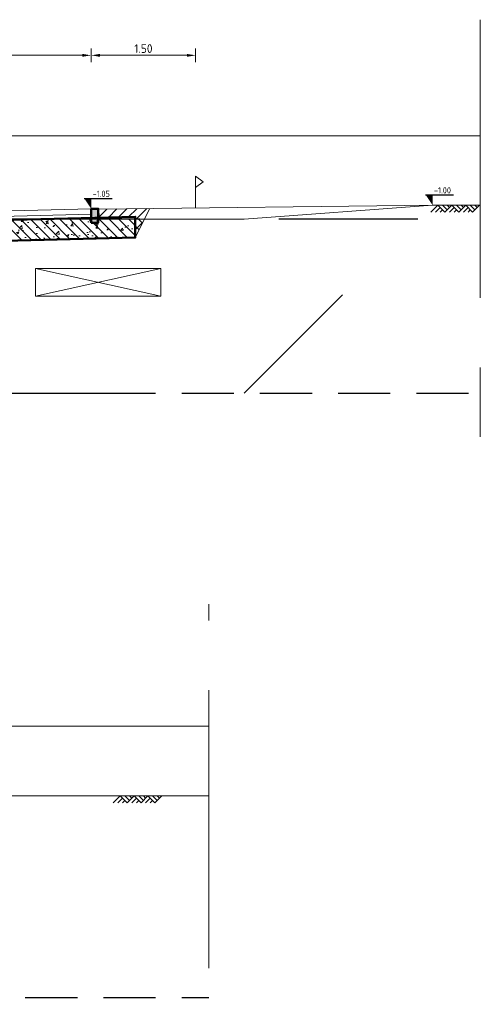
# Model space of a CAD drawing. Header units: metres. Extents: x 240213 to 242719, y 583416 to 583956.
# Tile 28 of 29: x 242712.48 to 242719.11, y 583565.84 to 583580. Entities that reach past the tile are written whole.
import ezdxf

# ---------------------------------------------------------------- set-up
doc = ezdxf.new("R2010")
doc.units = ezdxf.units.M
for name, pattern in [('AL-NAP_LIJN', [15.25, 12, -1.5, 0.25, -1.5]), ('HIDDEN', [0.375, 0.25, -0.125]), ('XX-AFBREEK', [7, 4, -1, 1, -1]), ('XX-HIDDEN', [4, 2, -2])]:
    doc.linetypes.add(name, pattern=pattern)
for name, color, linetype, lineweight in [('B-WE-GW-MAAIVELD-SD', 251, 'Continuous', 13), ('N-WE-GW-BERM-GD', 90, 'Continuous', 20), ('N-WE-GW-GROND_AANVULLEN-AD', 1, 'Continuous', 9), ('N-WE-GW-GROND_ONTGRAVEN-AD', 252, 'Continuous', 9), ('N-WE-KG-GRENS_PERCEEL-SD', 150, 'Continuous', 20), ('N-WE-KL-MANTELBUIS-GD', 7, 'Continuous', 50), ('N-WE-VH-KANTOPSLUITING_DYNAMISCH_BAND-SD', 210, 'Continuous', 13), ('N-WE-VH-NUTS-G', 7, 'nutstrace', 0), ('N-WE-VH-VERHARDING_BETONSTRAATSTEEN-GD', 190, 'Continuous', 20), ('N-WE-VH-VERHARDING_FUNDERING-GD', 252, 'Continuous', 50), ('N-WE-VH-VERHARDING_MENGGRANULAAT-AD', 7, 'Continuous', 9), ('P- Zanddiepte', 52, 'HIDDEN', 30), ('WG-bs-dp-profiellijn', 251, 'Continuous', 0), ('X-XX-AL-AFBREEKLIJN-G', 7, 'XX-AFBREEK', 18), ('X-XX-AL-NAP-G', 7, 'AL-NAP_LIJN', 18), ('X-XX-AL-PEILMAAT-SD @ 0.05', 7, 'Continuous', 25), ('X-XX-AL-REFERENTIE-M', 7, 'Continuous', 18)]:
    doc.layers.add(name, color=color, linetype=linetype, lineweight=lineweight)
doc.layers.add('N-WE-GW-BODEM_ZAND-GD', color=7, linetype='XX-HIDDEN', lineweight=25, true_color=0xa3a300)
doc.styles.add('NLCS-ISO', font='NLCS-ISO.ttf')
doc.styles.add('NLCS-ISO-ANNOTATIEF-T25', font='NLCS-ISO.ttf', dxfattribs={"height": 2.5})
doc.linetypes.add('nutstrace', pattern='A,2.5,-2.5,["NUTS",Standard,S=1,R=0,X=-1.25,Y=-0.5],-3.75', length=8.75)
doc.dimstyles.new('NLCS-ANNOTATIEF-T25-PIJL_L2_H1', dxfattribs={"dimtxt": 2.5, "dimasz": 2.5, "dimexe": 2, "dimexo": 2, "dimgap": 0.7, "dimtad": 1, "dimzin": 0, "dimdsep": 46, "dimtxsty": 'NLCS-ISO-ANNOTATIEF-T25', "dimcen": 0, "dimdle": 2, "dimclrd": 256, "dimclre": 256, "dimclrt": 256, "dimadec": 1, "dimazin": 0, "dimtfac": 1, "dimtdec": 3, "dimtofl": 0, "dimtmove": 0, "dimatfit": 3, "dimfxl": 2, "dimfxlon": 1, "dimtfillclr": 256, "dimtolj": 1, "dimtzin": 0, "dimlwd": -1, "dimlwe": -1, "dimarcsym": 0})

# ---------------------------------------------------------------- blocks, each defined once
blk = doc.blocks.new('*D113')
at = {"layer": 'Defpoints', "color": 0, "transparency": 16777216}
for p in [(242713.512, 583579.49), (242708.512, 583577.198), (242713.512, 583577.283)]:
    blk.add_point(p, dxfattribs=at)
at = {"layer": 'X-XX-AL-REFERENTIE-M', "transparency": 16777216}
for p, q in [((242708.512, 583579.39), (242708.512, 583579.59)), ((242708.637, 583579.49), (242713.387, 583579.49)), ((242713.512, 583579.39), (242713.512, 583579.59))]:
    blk.add_line(p, q, dxfattribs=at)
for points in [[(242708.637, 583579.51), (242708.637, 583579.469), (242708.512, 583579.49)], [(242713.387, 583579.51), (242713.387, 583579.469), (242713.512, 583579.49)]]:
    blk.add_solid(points, dxfattribs=at)
at = {"layer": 'X-XX-AL-REFERENTIE-M', "transparency": 16777216, "insert": (242711.012, 583579.587), "char_height": 0.125, "attachment_point": 5, "style": 'NLCS-ISO-ANNOTATIEF-T25'}
blk.add_mtext('\\A1;5.00', dxfattribs=at)
blk = doc.blocks.new('*U90')
at = {"flags": 128}
blk.add_lwpolyline([(0, 0.295), (0.108, 0.377), (0, 0.46), (0, 0)], dxfattribs=at)
blk = doc.blocks.new('*U118')
h = blk.add_hatch(color=254)
h.paths.add_polyline_path([(0.005, 0), (0.095, 0), (0.1, 0), (0.1, -0.005), (0.1, -0.2), (0, -0.2), (0, -0.005), (0, 0)])
edge = h.paths.add_edge_path(flags=16)
edge.add_line((0.005, 0), (0.095, 0))
at = {"layer": 'N-WE-KL-MANTELBUIS-GD', "flags": 128}
blk.add_lwpolyline([(0, -0.2), (0.1, -0.2), (0.1, -0.005), (0.1, 0), (0.095, 0), (0.005, 0), (0, 0), (0, -0.005)], close=True, dxfattribs=at)
blk = doc.blocks.new('*D119')
at = {"layer": 'Defpoints', "color": 0, "linetype": 'Continuous', "transparency": 16777216}
for p in [(242715.014, 583579.49), (242715.014, 583577.753), (242713.512, 583577.283)]:
    blk.add_point(p, dxfattribs=at)
at = {"layer": 'X-XX-AL-REFERENTIE-M', "transparency": 16777216}
for p, q in [((242713.512, 583579.39), (242713.512, 583579.59)), ((242713.637, 583579.49), (242714.889, 583579.49)), ((242715.014, 583579.39), (242715.014, 583579.59))]:
    blk.add_line(p, q, dxfattribs=at)
at = {"layer": 'X-XX-AL-REFERENTIE-M', "linetype": 'Continuous', "transparency": 16777216}
for points in [[(242713.637, 583579.51), (242713.637, 583579.469), (242713.512, 583579.49)], [(242714.889, 583579.51), (242714.889, 583579.469), (242715.014, 583579.49)]]:
    blk.add_solid(points, dxfattribs=at)
at = {"layer": 'X-XX-AL-REFERENTIE-M', "linetype": 'Continuous', "transparency": 16777216, "insert": (242714.263, 583579.587), "char_height": 0.125, "attachment_point": 5, "style": 'NLCS-ISO-ANNOTATIEF-T25'}
blk.add_mtext('\\A1;1.50', dxfattribs=at)
blk = doc.blocks.new('SAL-PEILMAAT_INFRACAD_H01-SOD')
blk.add_line((-2, 3), (6, 3))
blk.add_solid([(-2, 3), (0, 3), (0, 0)])
at = {"style": 'NLCS-ISO'}
blk.add_attdef('...', (0.4, 3.4), '', height=1.8, dxfattribs=at)
blk = doc.blocks.new('SGW-MAAIVELD-D')
for p, q in [((-6, 0), (-8, -2)), ((-6, 0), (6, 0)), ((-6, 0), (-4, -2)), ((-3.33, -1.33), (-4.67, 0)), ((-2.67, -0.67), (-3.33, 0)), ((-5.33, -0.67), (-6.67, -2)), ((-4.67, -1.33), (-5.33, -2)), ((-2, 0), (-4, -2)), ((-1.33, -0.67), (-2.67, -2)), ((-2, 0), (0, -2)), ((-0.67, -1.33), (-1.33, -2)), ((0.67, -1.33), (-0.67, 0)), ((2, 0), (0, -2)), ((1.33, -0.67), (0.67, 0)), ((2.67, -0.67), (1.33, -2)), ((2, 0), (4, -2)), ((3.33, -1.33), (2.67, -2)), ((4.67, -1.33), (3.33, 0)), ((6, 0), (4, -2)), ((5.33, -0.67), (4.67, 0))]:
    blk.add_line(p, q)

msp = doc.modelspace()

# ---------------------------------------------------------------- hatches: boundary and pattern name
at = {"layer": 'N-WE-GW-GROND_AANVULLEN-AD'}
h = msp.add_hatch(dxfattribs=at)
h.set_pattern_fill('AGW-WERK_AANVULLEN', color=256, scale=0.02, pattern_type=2)
h.set_pattern_definition([(45, (0, 150.3598), (-0.070710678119, 0.070710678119), [])])
h.paths.add_polyline_path([(242714.147, 583577.169), (242714.147, 583576.869), (242714.355, 583577.286), (242713.613, 583577.278), (242713.616, 583577.155)])
at = {"layer": 'N-WE-GW-GROND_ONTGRAVEN-AD'}
h = msp.add_hatch(dxfattribs=at)
h.set_pattern_fill('AGW-WERK_ONTGRAVEN', color=256, scale=0.02, pattern_type=2)
h.set_pattern_definition([(135, (0, 0), (-0.070710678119, -0.070710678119), [])])
h.paths.add_polyline_path([(242697.512, 583576.713), (242702.52, 583576.588), (242704.287, 583576.632), (242705.089, 583575.028), (242705.934, 583575.028), (242706.422, 583576.003), (242706.587, 583575.673), (242707.437, 583575.673), (242707.962, 583576.724), (242714.147, 583576.869), (242714.279, 583577.133), (242685.627, 583577.133), (242686.341, 583577.056), (242686.5, 583576.738), (242692.512, 583576.588)])
at = {"layer": 'N-WE-VH-VERHARDING_MENGGRANULAAT-AD'}
h = msp.add_hatch(dxfattribs=at)
h.set_pattern_fill('AVH-FUNDERING_GRANULAAT_MENG_01', color=256, scale=0.05, pattern_type=2)
h.set_pattern_definition([(50, (242683.23172, 583544.50852), (0.35863, -0.031376), [0.0375, -0.4125]), (355, (242683.23172, 583544.50852), (-0.0693757, 0.376096), [0.03, -0.33]), (100.4514, (242683.2616, 583544.5059), (0.2892547, 0.3447198), [0.03187, -0.350571]), (46.1842, (242683.2317, 583544.60852), (0.5336205, -0.0827595), [0.05625, -0.61875]), (96.6356, (242683.2762, 583544.60163), (0.4673314, 0.487059), [0.047805, -0.5258565]), (351.1842, (242683.2317, 583544.6085), (0.467331, 0.487059), [0.045, -0.495]), (21, (242683.28172, 583544.58352), (0.2984535, -0.2013094), [0.0375, -0.4125]), (326, (242683.28172, 583544.58352), (0.1216577, 0.362575), [0.03, -0.33]), (71.4514, (242683.3066, 583544.56675), (0.4201113, 0.1612652), [0.03187, -0.350571]), (37.5, (242683.23172, 583544.50852), (0.00607993, 0.16644693), [0, -0.326, 0, -0.335, 0, -0.33125]), (7.5, (242683.23172, 583544.50852), (0.1315348, 0.19720586), [0, -0.191, 0, -0.3185, 0, -0.12625]), (327.5, (242683.12022, 583544.50852), (0.2669112, -0.01127744), [0, -0.125, 0, -0.39, 0, -0.5175]), (317.5, (242683.07022, 583544.50852), (0.2915931, 0.0500525), [0, -0.1625, 0, -0.259, 0, -0.3675])])
h.paths.add_polyline_path([(242708.516, 583577.028), (242708.524, 583576.728), (242714.147, 583576.869), (242714.147, 583577.169)])

# ---------------------------------------------------------------- linework, layer by layer
at = {"layer": 'N-WE-GW-BERM-GD'}
for p, q in [((242713.613, 583577.278), (242718.422, 583577.333)), ((242714.147, 583576.869), (242714.355, 583577.286))]:
    msp.add_line(p, q, dxfattribs=at)
at = {"layer": 'N-WE-GW-BODEM_ZAND-GD'}
msp.add_lwpolyline([(242679.858, 583576.133), (242682.812, 583576.133), (242684.312, 583574.633), (242715.712, 583574.633), (242718.212, 583577.133), (242678.858, 583577.133)], close=True, dxfattribs=at)
at = {"layer": 'N-WE-VH-NUTS-G'}
for p, q in [((242712.712, 583576.025), (242714.512, 583576.425)), ((242714.512, 583576.025), (242712.712, 583576.425))]:
    msp.add_line(p, q, dxfattribs=at)
msp.add_lwpolyline([(242712.712, 583576.425), (242714.512, 583576.425), (242714.512, 583576.025), (242712.712, 583576.025)], close=True, dxfattribs=at)
at = {"layer": 'N-WE-VH-VERHARDING_BETONSTRAATSTEEN-GD', "ltscale": 0.1}
for points in [[(242713.513, 583577.283), (242708.513, 583577.158)], [(242713.515, 583577.203), (242708.515, 583577.078)]]:
    msp.add_lwpolyline(points, dxfattribs=at)
at = {"layer": 'N-WE-VH-VERHARDING_FUNDERING-GD', "linetype": 'Continuous'}
msp.add_line((242713.613, 583577.278), (242713.616, 583577.155), dxfattribs=at)
at = {"layer": 'N-WE-VH-VERHARDING_FUNDERING-GD'}
msp.add_lwpolyline([(242708.516, 583577.038), (242708.516, 583577.028), (242714.147, 583577.169), (242714.147, 583576.869), (242708.524, 583576.728), (242708.523, 583576.738)], dxfattribs=at)
at = {"layer": 'P- Zanddiepte', "ltscale": 3}
for points in [[(242676.564, 583574.633), (242719.108, 583574.633)], [(242676.564, 583565.94), (242715.205, 583565.94)]]:
    msp.add_lwpolyline(points, dxfattribs=at)
at = {"layer": 'WG-bs-dp-profiellijn', "lineweight": 0}
for points in [[(242676.564, 583577.333), (242678.612, 583577.333), (242682.812, 583577.133), (242715.712, 583577.133), (242718.422, 583577.333), (242719.108, 583577.333)], [(242715.205, 583568.84), (242706.643, 583568.84), (242699.143, 583565.84), (242698.643, 583565.84), (242691.893, 583568.54), (242691.143, 583568.84), (242676.564, 583568.84)]]:
    msp.add_lwpolyline(points, dxfattribs=at)
at = {"layer": 'X-XX-AL-AFBREEKLIJN-G'}
for points in [[(242719.108, 583580.002), (242719.108, 583573.785)], [(242715.205, 583566.361), (242715.205, 583571.595)]]:
    msp.add_lwpolyline(points, dxfattribs=at)
at = {"layer": 'X-XX-AL-NAP-G'}
for points in [[(242719.108, 583578.333), (242676.564, 583578.333)], [(242676.564, 583569.84), (242715.205, 583569.84)]]:
    msp.add_lwpolyline(points, dxfattribs=at)

# ---------------------------------------------------------------- block references
at = {"layer": 'B-WE-GW-MAAIVELD-SD', "xscale": 0.04999999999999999, "yscale": 0.04999999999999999}
for p in [(242718.798, 583577.333), (242714.229, 583568.84)]:
    msp.add_blockref('SGW-MAAIVELD-D', p, dxfattribs=at)
at = {"layer": 'N-WE-KG-GRENS_PERCEEL-SD'}
msp.add_blockref('*U90', (242715.014, 583577.294), dxfattribs=at)
at = {"layer": 'N-WE-VH-KANTOPSLUITING_DYNAMISCH_BAND-SD'}
msp.add_blockref('*U118', (242713.513, 583577.283), dxfattribs=at)
at = {"layer": 'X-XX-AL-PEILMAAT-SD @ 0.05', "linetype": 'Continuous', "xscale": 0.05, "yscale": 0.05, "zscale": 0.05}
for p, values in [((242713.513, 583577.283), {'...': '-1.05'}), ((242718.422, 583577.333), {'...': '-1.00'})]:
    msp.add_blockref('SAL-PEILMAAT_INFRACAD_H01-SOD', p, dxfattribs=at).add_auto_attribs(values)

# ---------------------------------------------------------------- dimensions: what is measured, and where the dimension line sits
at = {"layer": 'X-XX-AL-REFERENTIE-M'}
dim = msp.add_linear_dim(base=(242713.512, 583579.49), p1=(242708.512, 583577.198), p2=(242713.512, 583577.283), dimstyle='NLCS-ANNOTATIEF-T25-PIJL_L2_H1', dxfattribs=at)
dim.commit()
dim.dimension.update_dxf_attribs({"geometry": '*D113', "text_midpoint": (242711.012, 583579.587)})
at = {"layer": 'X-XX-AL-REFERENTIE-M', "linetype": 'Continuous'}
dim = msp.add_linear_dim(base=(242715.014, 583579.49), p1=(242713.512, 583577.283), p2=(242715.014, 583577.753), dimstyle='NLCS-ANNOTATIEF-T25-PIJL_L2_H1', dxfattribs=at)
dim.commit()
dim.dimension.update_dxf_attribs({"geometry": '*D119', "text_midpoint": (242714.263, 583579.587)})

doc.saveas('drawing.dxf')
